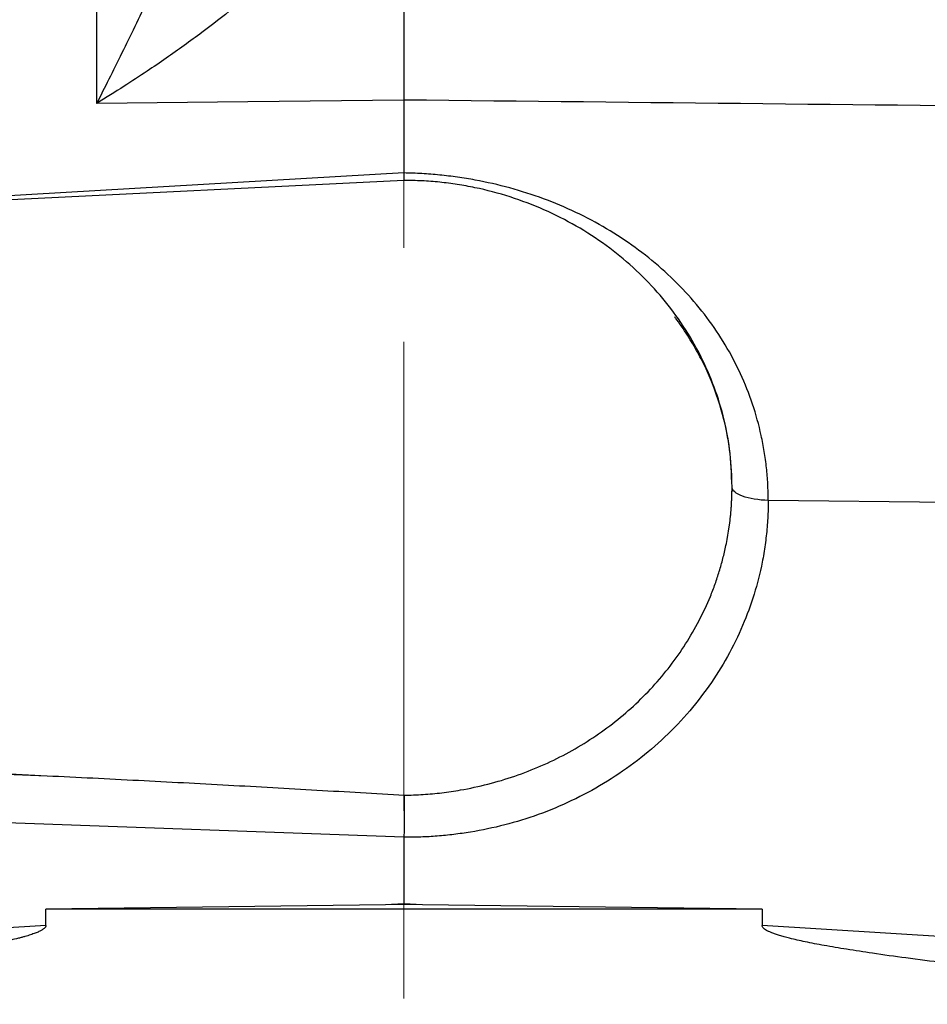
# Model space of a CAD drawing. Header units: inches. Extents: x 0.6 to 16.3, y 0.2 to 11.5.
# Tile 17 of 20: x 12.5 to 13.5, y 7.9 to 9. Entities that reach past the tile are written whole.
import ezdxf

# ---------------------------------------------------------------- set-up
doc = ezdxf.new("R2010")
doc.units = ezdxf.units.IN
doc.header["$MEASUREMENT"] = 0
doc.linetypes.add('CENTERX2', pattern=[0.8, 0.5, -0.1, 0.1, -0.1])
doc.styles.add('SLDTEXTSTYLE0', font='TXT', dxfattribs={"width": 0.75})
doc.dimstyles.new('SLDDIMSTYLE1', dxfattribs={"dimtxt": 0.137795, "dimasz": 0.14, "dimexe": 0, "dimexo": 0.0625, "dimgap": 0.034449, "dimtad": 0, "dimdec": 1, "dimlfac": 1.5, "dimrnd": 1e-09, "dimzin": 4, "dimdsep": 46, "dimtxsty": 'SLDTEXTSTYLE0', "dimblk1": 'CLOSED', "dimblk2": 'CLOSED', "dimsah": 1, "dimcen": 0.09, "dimadec": 0, "dimazin": 1, "dimtfac": 1, "dimtdec": 1, "dimtofl": 0, "dimtmove": 0, "dimatfit": 3, "dimldrblk": 'CLOSED', "dimfxl": 0, "dimfrac": 2, "dimtolj": 1, "dimtzin": 12, "dimarcsym": 0})

# ---------------------------------------------------------------- blocks, each defined once
blk = doc.blocks.new('_Closed')
at = {"color": 0, "linetype": 'ByBlock', "lineweight": -2}
for p, q in [((-1, 0.166667), (0, 0)), ((-1, 0.166667), (-1, -0.166667)), ((0, 0), (-1, -0.166667)), ((0, 0), (-1, 0))]:
    blk.add_line(p, q, dxfattribs=at)
blk = doc.blocks.new('_D_1')
at = {"color": 7, "linetype": 'Continuous', "lineweight": 0}
for p, q in [((14.1776, 10.8651), (14.1357, 10.8651)), ((14.1357, 10.8651), (14.1357, 10.6464)), ((14.4831, 10.8651), (14.5251, 10.8651)), ((14.5251, 10.8651), (14.5251, 10.6464)), ((12.9012, 9.4825), (12.9012, 10.706)), ((15.5962, 8.1914), (15.5962, 10.706)), ((12.9012, 10.6667), (14.0148, 10.6667)), ((15.5962, 10.6667), (14.6459, 10.6667)), ((14.1357, 10.6464), (14.1776, 10.6464)), ((14.5251, 10.6464), (14.4831, 10.6464))]:
    blk.add_line(p, q, dxfattribs=at)
at = {"color": 7, "linetype": 'Continuous', "lineweight": 18, "xscale": 0.14, "yscale": 0.14}
for p, rotation in [((12.9012, 10.6667), 180.0000000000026), ((15.5962, 10.6667), 2.59533262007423e-12)]:
    blk.add_blockref('_Closed', p, dxfattribs=dict(at, rotation=rotation))
at = {"color": 7, "linetype": 'Continuous', "lineweight": 18, "char_height": 0.1378, "attachment_point": 1, "style": 'SLDTEXTSTYLE0'}
for s, insert in [('103', (14.1776, 10.824)), ('4.0', (14.2031, 10.6178))]:
    blk.add_mtext(s, dxfattribs=dict(at, insert=insert))

msp = doc.modelspace()

# ---------------------------------------------------------------- linework, layer by layer
at = {"color": 7, "linetype": 'CENTERX2', "lineweight": 18}
msp.add_line((12.9012, 4.1473), (12.9012, 10.8564), dxfattribs=at)
at = {"color": 7, "linetype": 'Continuous', "lineweight": 25}
for p, q in [((12.5737, 8.9013), (12.5737, 9.4317)), ((12.7346, 8.903), (12.5737, 8.9013)), ((12.9012, 8.9048), (12.7346, 8.903)), ((12.9012, 8.9048), (12.9012, 8.8271)), ((12.9013, 8.8191), (12.9013, 8.8271)), ((12.9012, 8.8191), (11.0546, 8.7288)), ((13.251, 8.4925), (13.251, 8.4926)), ((13.8234, 8.4715), (13.2896, 8.4782)), ((11.0546, 8.2564), (12.5208, 8.1847)), ((11.9797, 8.2044), (12.5208, 8.1847)), ((12.9012, 8.1192), (11.979, 8.1528)), ((12.9012, 8.1192), (12.9012, 8.0483)), ((12.8814, 8.0471), (12.5194, 8.0426)), ((12.5194, 8.0249), (12.5194, 8.0426)), ((13.283, 8.0426), (12.5194, 8.0426)), ((12.9012, 8.0483), (12.8814, 8.0471)), ((12.9012, 8.0474), (12.8814, 8.0471)), ((12.9211, 8.0471), (12.9012, 8.0483)), ((12.9211, 8.0471), (12.9012, 8.0474)), ((13.283, 8.0426), (12.9211, 8.0471)), ((13.283, 8.0426), (13.283, 8.0249)), ((12.5194, 8.0249), (12.059, 7.9966)), ((13.7435, 7.9966), (13.283, 8.0249))]:
    msp.add_line(p, q, dxfattribs=at)
at = {"color": 8, "linetype": 'Continuous', "lineweight": 25}
msp.add_line((12.9012, 8.8271), (11.9919, 8.7746), dxfattribs=at)
at = {"color": 7, "linetype": 'Continuous', "lineweight": 25}
for points, knots in [([(12.5737, 8.9013), (12.5824, 8.9183), (12.5911, 8.9356), (12.6096, 8.9731), (12.6194, 8.9932), (12.6349, 9.0262), (12.6408, 9.0389), (12.6495, 9.0579), (12.6523, 9.0643), (12.6596, 9.0807), (12.6641, 9.0909), (12.6752, 9.1171), (12.6819, 9.1334), (12.6951, 9.1674), (12.7016, 9.1851), (12.7074, 9.2026)], [0, 0, 0, 0, 0.296408, 0.296408, 0.563592, 0.563592, 0.730583, 0.730583, 0.834952, 0.834952, 1.04369, 1.04369, 1.37767, 1.37767, 1.669903, 1.669903, 1.669903, 1.669903]), ([(12.8411, 9.1239), (12.8391, 9.1214), (12.8351, 9.1162), (12.8289, 9.1085), (12.8224, 9.1008), (12.8155, 9.0929), (12.8083, 9.085), (12.8008, 9.077), (12.7929, 9.0689), (12.7777, 9.0537), (12.7533, 9.0311), (12.7202, 9.0032), (12.6845, 8.9756), (12.6538, 8.9535), (12.626, 8.9346), (12.6014, 8.9185), (12.5834, 8.9073), (12.5737, 8.9013)], [0, 0, 0, 0, 0.027232, 0.055177, 0.083846, 0.113252, 0.143403, 0.174311, 0.205982, 0.238426, 0.356347, 0.48667, 0.606598, 0.742141, 0.813048, 0.89899, 1, 1, 1, 1]), ([(12.9012, 9.124), (12.9012, 9.1209), (12.9012, 9.1145), (12.9012, 9.1048), (12.9012, 9.0952), (12.9012, 9.0856), (12.9012, 9.076), (12.9012, 9.0664), (12.9012, 9.0568), (12.9012, 9.0472), (12.9012, 9.0377), (12.9012, 9.0282), (12.9012, 9.0188), (12.9012, 9.0095), (12.9012, 9.0002), (12.9012, 8.991), (12.9012, 8.9818), (12.9012, 8.9728), (12.9012, 8.9639), (12.9012, 8.9551), (12.9012, 8.9463), (12.9012, 8.9378), (12.9012, 8.9293), (12.9012, 8.921), (12.9012, 8.9128), (12.9012, 8.9074), (12.9012, 8.9048)], [0, 0, 0, 0, 0.041666, 0.083331, 0.124998, 0.166665, 0.208333, 0.25, 0.291668, 0.333335, 0.375001, 0.416665, 0.458329, 0.499991, 0.541654, 0.583318, 0.624983, 0.66665, 0.708318, 0.749986, 0.791656, 0.833325, 0.874994, 0.916663, 0.958332, 1, 1, 1, 1]), ([(14.4109, 8.8888), (14.1628, 8.8914), (13.6596, 8.8967), (13.1564, 8.9021), (12.9012, 8.9048)], [0, 0, 0, 0, 0.492923, 1, 1, 1, 1]), ([(13.2896, 8.4782), (13.2896, 8.4811), (13.2895, 8.4869), (13.2892, 8.4956), (13.2886, 8.5043), (13.2878, 8.5129), (13.2867, 8.5216), (13.2854, 8.5302), (13.2839, 8.5388), (13.2804, 8.5558), (13.2734, 8.581), (13.2606, 8.6133), (13.2443, 8.6442), (13.2181, 8.683), (13.1776, 8.7268), (13.1283, 8.7624), (13.0848, 8.7856), (13.0502, 8.8001), (13.0143, 8.8116), (12.9834, 8.8187), (12.9583, 8.8228), (12.9394, 8.825), (12.9203, 8.8266), (12.9076, 8.8269), (12.9012, 8.8271)], [0, 0, 0, 0, 0.015445, 0.030884, 0.046324, 0.061776, 0.07725, 0.092756, 0.108303, 0.123901, 0.185893, 0.247975, 0.310053, 0.372289, 0.496882, 0.622072, 0.684944, 0.747856, 0.810832, 0.873842, 0.905346, 0.936824, 0.96835, 1, 1, 1, 1]), ([(13.2445, 8.4299), (13.2451, 8.4329), (13.2462, 8.4387), (13.2477, 8.4475), (13.2489, 8.4563), (13.2498, 8.4651), (13.2505, 8.474), (13.2509, 8.4829), (13.251, 8.4917), (13.2508, 8.5098), (13.2485, 8.537), (13.241, 8.5729), (13.2293, 8.6077), (13.2086, 8.6516), (13.1734, 8.7018), (13.1274, 8.7437), (13.0852, 8.7711), (13.0508, 8.7885), (13.0146, 8.8022), (12.9834, 8.8104), (12.9581, 8.815), (12.9393, 8.8174), (12.9203, 8.8189), (12.9076, 8.819), (12.9012, 8.8191)], [0, 0, 0, 0, 0.015487, 0.030939, 0.046367, 0.061783, 0.077198, 0.092624, 0.108072, 0.123553, 0.186827, 0.250123, 0.313397, 0.376693, 0.500006, 0.623318, 0.686592, 0.749888, 0.813162, 0.876458, 0.907377, 0.938212, 0.969056, 1, 1, 1, 1]), ([(13.2445, 8.4299), (13.2451, 8.4329), (13.2463, 8.4388), (13.2477, 8.4477), (13.2489, 8.4566), (13.2498, 8.4656), (13.2505, 8.4745), (13.2509, 8.4835), (13.251, 8.4895), (13.251, 8.4925)], [0, 0, 0, 0, 0.143241, 0.286354, 0.429339, 0.572196, 0.714925, 0.857526, 1, 1, 1, 1]), ([(13.2896, 8.4782), (13.2896, 8.475), (13.2895, 8.4687), (13.2891, 8.4592), (13.2884, 8.4497), (13.2875, 8.4403), (13.2863, 8.4309), (13.2849, 8.4215), (13.2816, 8.4038), (13.2751, 8.3779), (13.2627, 8.3442), (13.2467, 8.3114), (13.22, 8.269), (13.1779, 8.2209), (13.126, 8.1821), (13.0803, 8.1576), (13.045, 8.1429), (13.0088, 8.1317), (12.9786, 8.1254), (12.9544, 8.122), (12.9368, 8.1202), (12.919, 8.1192), (12.9072, 8.1192), (12.9012, 8.1192)], [0, 0, 0, 0, 0.016684, 0.0333388, 0.0499756, 0.0666059, 0.0832409, 0.0998921, 0.1165708, 0.1783097, 0.2400731, 0.3043777, 0.3687081, 0.4999063, 0.6311209, 0.6954479, 0.7598008, 0.8215713, 0.8833664, 0.9125422, 0.9416657, 0.9707981, 1, 1, 1, 1]), ([(12.9015, 8.1639), (12.9048, 8.164), (12.9115, 8.1641), (12.9216, 8.1647), (12.9316, 8.1655), (12.9416, 8.1665), (12.9515, 8.1679), (12.968, 8.1705), (12.9909, 8.1754), (13.0196, 8.184), (13.0475, 8.1948), (13.0831, 8.2121), (13.1246, 8.2389), (13.1605, 8.2719), (13.1854, 8.3014), (13.2019, 8.325), (13.2163, 8.3498), (13.2263, 8.3714), (13.2331, 8.3891), (13.2375, 8.4025), (13.2414, 8.4161), (13.2435, 8.4253), (13.2445, 8.4299)], [0, 0, 0, 0, 0.020874, 0.041712, 0.06253, 0.083345, 0.104173, 0.12503, 0.187464, 0.249901, 0.312456, 0.375009, 0.499679, 0.62469, 0.687215, 0.749736, 0.812312, 0.87489, 0.906187, 0.937433, 0.968684, 1, 1, 1, 1]), ([(12.5208, 8.1847), (12.5532, 8.1831), (12.6176, 8.1799), (12.7135, 8.1748), (12.808, 8.1695), (12.8705, 8.1658), (12.9015, 8.1639)], [0, 0, 0, 0, 0.2554749, 0.5072983, 0.7554725, 1, 1, 1, 1]), ([(12.9015, 8.164), (12.9015, 8.1633), (12.9015, 8.1618), (12.9015, 8.1593), (12.9015, 8.1565), (12.9015, 8.1535), (12.9015, 8.1504), (12.9015, 8.147), (12.9014, 8.1433), (12.9014, 8.1393), (12.9014, 8.1349), (12.9013, 8.13), (12.9013, 8.1246), (12.9012, 8.121), (12.9012, 8.1192)], [0, 0, 0, 0, 0.067685, 0.13665, 0.206866, 0.278316, 0.351009, 0.425005, 0.500378, 0.581378, 0.671895, 0.771883, 0.881258, 1, 1, 1, 1]), ([(12.5194, 8.0249), (12.5194, 8.0246), (12.5193, 8.0241), (12.5189, 8.0233), (12.5184, 8.0225), (12.5175, 8.0218), (12.5165, 8.021), (12.5152, 8.0202), (12.5137, 8.0193), (12.512, 8.0185), (12.5101, 8.0177), (12.5079, 8.0168), (12.5055, 8.016), (12.5029, 8.0151), (12.5, 8.0142), (12.497, 8.0133), (12.4937, 8.0124), (12.4859, 8.0104), (12.4724, 8.0074), (12.4521, 8.0035), (12.4282, 7.9995), (12.3892, 7.9935), (12.332, 7.9859), (12.2534, 7.9767), (12.1616, 7.9671), (12.0959, 7.9609), (12.0609, 7.9576)], [0, 0, 0, 0, 0.001753, 0.003661, 0.005827, 0.00832, 0.011186, 0.014454, 0.018147, 0.022276, 0.026854, 0.031886, 0.037379, 0.043337, 0.049764, 0.056661, 0.064031, 0.071875, 0.108516, 0.15287, 0.204977, 0.264856, 0.40639, 0.576068, 0.773929, 1, 1, 1, 1]), ([(13.7415, 7.9576), (13.721, 7.9595), (13.6813, 7.9632), (13.624, 7.9689), (13.571, 7.9745), (13.5223, 7.9799), (13.4779, 7.9851), (13.4378, 7.9902), (13.4034, 7.995), (13.3743, 7.9995), (13.3503, 8.0035), (13.33, 8.0074), (13.3159, 8.0106), (13.3069, 8.0129), (13.3019, 8.0144), (13.2975, 8.0158), (13.2937, 8.0171), (13.2905, 8.0184), (13.2879, 8.0198), (13.2858, 8.021), (13.2843, 8.0223), (13.2833, 8.0236), (13.2831, 8.0245), (13.283, 8.0249)], [0, 0, 0, 0, 0.132628, 0.256047, 0.37026, 0.475271, 0.571087, 0.657715, 0.735165, 0.795018, 0.847115, 0.891481, 0.92815, 0.940474, 0.951585, 0.961491, 0.970206, 0.977748, 0.984144, 0.98944, 0.99372, 0.99714, 1, 1, 1, 1])]:
    msp.add_open_spline(points, degree=3, knots=knots, dxfattribs=at)
at = {"color": 8, "linetype": 'Continuous', "lineweight": 25}
msp.add_open_spline([(13.251, 8.4925), (13.2505, 8.5061), (13.2494, 8.534), (13.2403, 8.5755), (13.2282, 8.6087), (13.2156, 8.634), (13.2049, 8.6523), (13.196, 8.6656), (13.1905, 8.6727), (13.1898, 8.6737)], degree=3, knots=[0, 0, 0, 0, 0.208572, 0.426539, 0.653983, 0.753849, 0.862876, 0.981069, 1, 1, 1, 1], dxfattribs=at)
at = {"color": 7, "linetype": 'Continuous', "lineweight": 25}
for points in [[(13.2896, 8.4782), (13.2794, 8.4783), (13.2593, 8.4815), (13.251, 8.4888), (13.251, 8.4925)], [(12.9012, 8.0474), (12.9012, 8.0477), (12.9012, 8.048), (12.9012, 8.0483)]]:
    msp.add_open_spline(points, degree=3, dxfattribs=at)

# ---------------------------------------------------------------- dimensions: what is measured, and where the dimension line sits
at = {"color": 7, "linetype": 'Continuous', "lineweight": 18}
dim = msp.add_linear_dim(base=(12.9012, 10.6667), p1=(15.5962, 8.152), p2=(12.9012, 9.4431), angle=0, dimstyle='SLDDIMSTYLE1', dxfattribs=at)
dim.commit()
dim.dimension.update_dxf_attribs({"geometry": '_D_1', "text_midpoint": (14.3304, 10.6667), "dimtype": 160})

doc.saveas('drawing.dxf')
